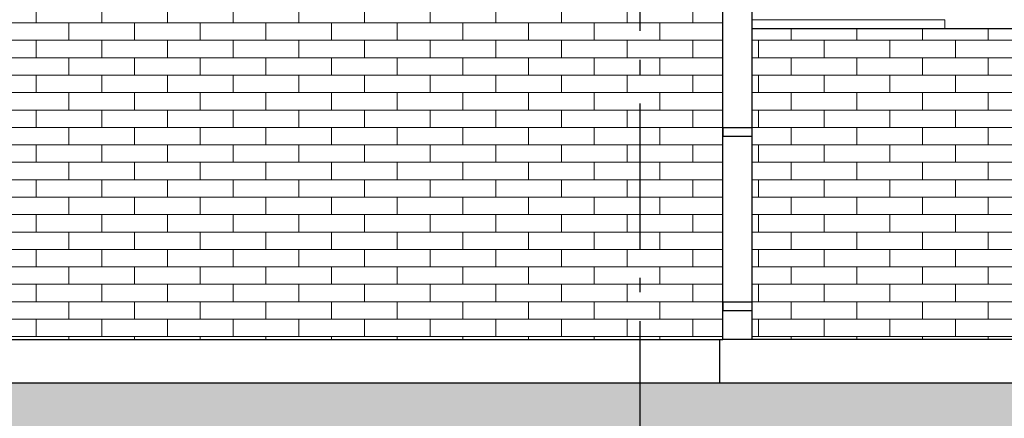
# Model space of a CAD drawing. Header units: millimetres. Extents: x -7120 to 52770, y -970 to 11565.
# Tile 20 of 24: x 41676 to 45067, y 3379 to 4751. Entities that reach past the tile are written whole.
import ezdxf
from ezdxf.enums import TextEntityAlignment as Align

# ---------------------------------------------------------------- set-up
doc = ezdxf.new("R2010")
doc.units = ezdxf.units.MM
doc.header["$LTSCALE"] = 0.5
doc.header["$MEASUREMENT"] = 0
doc.linetypes.add('Akselinje', pattern=[1500, 1000, -200, 100, -200])
doc.linetypes.add('PLINE', pattern=[0])
for name, color, linetype in [('216- Direkte fundamentering', 7, 'Continuous'), ('232- Ikke-bærende yttervegger', 7, 'Continuous'), ('265- Gesimser_ takrenner og nedløp(Nye konstruksjoner)', 7, 'Continuous'), ('71-- Bearbeidet terreng', 7, 'Continuous'), ('71-- Bearbeidet terreng (Skravur)', 7, 'Continuous'), ('82-- Modullinjer', 7, 'Continuous')]:
    doc.layers.add(name, color=color, linetype=linetype)
doc.layers.add('234- Vinduer_ dører_ porter(Nye konstruksjoner)', color=7, linetype='Continuous', lineweight=0)
doc.layers.add('235- Utvendig kledning og overflate', color=7, linetype='Continuous', lineweight=0)
doc.styles.add('GENERATED_STYLE_1', font='arial.ttf')

# ---------------------------------------------------------------- blocks, each defined once
blk = doc.blocks.new('*X2')
at = {"layer": '235- Utvendig kledning og overflate', "linetype": 'PLINE'}
for p, q in [((41732.1, 4740), (41732.1, 4800)), ((41958.2, 4740), (41958.2, 4800)), ((42184.4, 4740), (42184.4, 4800)), ((42410.6, 4740), (42410.6, 4800)), ((42636.8, 4740), (42636.8, 4800)), ((42863, 4740), (42863, 4800)), ((43089.2, 4740), (43089.2, 4800)), ((43315.4, 4740), (43315.4, 4800)), ((43541.6, 4740), (43541.6, 4800)), ((43767.8, 4740), (43767.8, 4800)), ((43994, 4740), (43994, 4800)), ((41845.1, 4740), (41619, 4740)), ((42071.3, 4740), (41845.1, 4740)), ((41845.1, 4680), (41845.1, 4740)), ((41845.1, 4680), (41845.1, 4740)), ((42297.5, 4740), (42071.3, 4740)), ((42071.3, 4680), (42071.3, 4740)), ((42071.3, 4680), (42071.3, 4740)), ((42523.7, 4740), (42297.5, 4740)), ((42297.5, 4680), (42297.5, 4740)), ((42297.5, 4680), (42297.5, 4740)), ((42749.9, 4740), (42523.7, 4740)), ((42523.7, 4680), (42523.7, 4740)), ((42523.7, 4680), (42523.7, 4740)), ((42976.1, 4740), (42749.9, 4740)), ((42749.9, 4680), (42749.9, 4740)), ((42749.9, 4680), (42749.9, 4740)), ((43202.3, 4740), (42976.1, 4740)), ((42976.1, 4680), (42976.1, 4740)), ((42976.1, 4680), (42976.1, 4740)), ((43428.5, 4740), (43202.3, 4740)), ((43202.3, 4680), (43202.3, 4740)), ((43202.3, 4680), (43202.3, 4740)), ((43654.7, 4740), (43428.5, 4740)), ((43428.5, 4680), (43428.5, 4740)), ((43428.5, 4680), (43428.5, 4740)), ((43880.9, 4740), (43654.7, 4740)), ((43654.7, 4680), (43654.7, 4740)), ((43654.7, 4680), (43654.7, 4740)), ((44096.9, 4740), (43880.9, 4740)), ((43880.9, 4680), (43880.9, 4740)), ((43880.9, 4680), (43880.9, 4740)), ((41619, 4680), (41845.1, 4680)), ((41732.1, 4620), (41732.1, 4680)), ((41845.1, 4680), (42071.3, 4680)), ((41958.2, 4620), (41958.2, 4680)), ((42071.3, 4680), (42297.5, 4680)), ((42184.4, 4620), (42184.4, 4680)), ((42297.5, 4680), (42523.7, 4680)), ((42410.6, 4620), (42410.6, 4680)), ((42523.7, 4680), (42749.9, 4680)), ((42636.8, 4620), (42636.8, 4680)), ((42749.9, 4680), (42976.1, 4680)), ((42863, 4620), (42863, 4680)), ((42976.1, 4680), (43202.3, 4680)), ((43089.2, 4620), (43089.2, 4680)), ((43202.3, 4680), (43428.5, 4680)), ((43315.4, 4620), (43315.4, 4680)), ((43428.5, 4680), (43654.7, 4680)), ((43541.6, 4620), (43541.6, 4680)), ((43654.7, 4680), (43880.9, 4680)), ((43767.8, 4620), (43767.8, 4680)), ((43880.9, 4680), (44096.9, 4680)), ((43994, 4620), (43994, 4680)), ((41845.1, 4620), (41619, 4620)), ((42071.3, 4620), (41845.1, 4620)), ((41845.1, 4560), (41845.1, 4620)), ((41845.1, 4560), (41845.1, 4620)), ((42297.5, 4620), (42071.3, 4620)), ((42071.3, 4560), (42071.3, 4620)), ((42071.3, 4560), (42071.3, 4620)), ((42523.7, 4620), (42297.5, 4620)), ((42297.5, 4560), (42297.5, 4620)), ((42297.5, 4560), (42297.5, 4620)), ((42749.9, 4620), (42523.7, 4620)), ((42523.7, 4560), (42523.7, 4620)), ((42523.7, 4560), (42523.7, 4620)), ((42976.1, 4620), (42749.9, 4620)), ((42749.9, 4560), (42749.9, 4620)), ((42749.9, 4560), (42749.9, 4620)), ((43202.3, 4620), (42976.1, 4620)), ((42976.1, 4560), (42976.1, 4620)), ((42976.1, 4560), (42976.1, 4620)), ((43428.5, 4620), (43202.3, 4620)), ((43202.3, 4560), (43202.3, 4620)), ((43202.3, 4560), (43202.3, 4620)), ((43654.7, 4620), (43428.5, 4620)), ((43428.5, 4560), (43428.5, 4620)), ((43428.5, 4560), (43428.5, 4620)), ((43880.9, 4620), (43654.7, 4620)), ((43654.7, 4560), (43654.7, 4620)), ((43654.7, 4560), (43654.7, 4620)), ((44096.9, 4620), (43880.9, 4620)), ((43880.9, 4560), (43880.9, 4620)), ((43880.9, 4560), (43880.9, 4620)), ((41619, 4560), (41845.1, 4560)), ((41732.1, 4500), (41732.1, 4560)), ((41845.1, 4560), (42071.3, 4560)), ((41958.2, 4500), (41958.2, 4560)), ((42071.3, 4560), (42297.5, 4560)), ((42184.4, 4500), (42184.4, 4560)), ((42297.5, 4560), (42523.7, 4560)), ((42410.6, 4500), (42410.6, 4560)), ((42523.7, 4560), (42749.9, 4560)), ((42636.8, 4500), (42636.8, 4560)), ((42749.9, 4560), (42976.1, 4560)), ((42863, 4500), (42863, 4560)), ((42976.1, 4560), (43202.3, 4560)), ((43089.2, 4500), (43089.2, 4560)), ((43202.3, 4560), (43428.5, 4560)), ((43315.4, 4500), (43315.4, 4560)), ((43428.5, 4560), (43654.7, 4560)), ((43541.6, 4500), (43541.6, 4560)), ((43654.7, 4560), (43880.9, 4560)), ((43767.8, 4500), (43767.8, 4560)), ((43880.9, 4560), (44096.9, 4560)), ((43994, 4500), (43994, 4560)), ((41845.1, 4500), (41619, 4500)), ((42071.3, 4500), (41845.1, 4500)), ((41845.1, 4440), (41845.1, 4500)), ((41845.1, 4440), (41845.1, 4500)), ((42297.5, 4500), (42071.3, 4500)), ((42071.3, 4440), (42071.3, 4500)), ((42071.3, 4440), (42071.3, 4500)), ((42523.7, 4500), (42297.5, 4500)), ((42297.5, 4440), (42297.5, 4500)), ((42297.5, 4440), (42297.5, 4500)), ((42749.9, 4500), (42523.7, 4500)), ((42523.7, 4440), (42523.7, 4500)), ((42523.7, 4440), (42523.7, 4500)), ((42976.1, 4500), (42749.9, 4500)), ((42749.9, 4440), (42749.9, 4500)), ((42749.9, 4440), (42749.9, 4500)), ((43202.3, 4500), (42976.1, 4500)), ((42976.1, 4440), (42976.1, 4500)), ((42976.1, 4440), (42976.1, 4500)), ((43428.5, 4500), (43202.3, 4500)), ((43202.3, 4440), (43202.3, 4500)), ((43202.3, 4440), (43202.3, 4500)), ((43654.7, 4500), (43428.5, 4500)), ((43428.5, 4440), (43428.5, 4500)), ((43428.5, 4440), (43428.5, 4500)), ((43880.9, 4500), (43654.7, 4500)), ((43654.7, 4440), (43654.7, 4500)), ((43654.7, 4440), (43654.7, 4500)), ((44096.9, 4500), (43880.9, 4500)), ((43880.9, 4440), (43880.9, 4500)), ((43880.9, 4440), (43880.9, 4500)), ((41619, 4440), (41845.1, 4440)), ((41732.1, 4380), (41732.1, 4440)), ((41845.1, 4440), (42071.3, 4440)), ((41958.2, 4380), (41958.2, 4440)), ((42071.3, 4440), (42297.5, 4440)), ((42184.4, 4380), (42184.4, 4440)), ((42297.5, 4440), (42523.7, 4440)), ((42410.6, 4380), (42410.6, 4440)), ((42523.7, 4440), (42749.9, 4440)), ((42636.8, 4380), (42636.8, 4440)), ((42749.9, 4440), (42976.1, 4440)), ((42863, 4380), (42863, 4440)), ((42976.1, 4440), (43202.3, 4440)), ((43089.2, 4380), (43089.2, 4440)), ((43202.3, 4440), (43428.5, 4440)), ((43315.4, 4380), (43315.4, 4440)), ((43428.5, 4440), (43654.7, 4440)), ((43541.6, 4380), (43541.6, 4440)), ((43654.7, 4440), (43880.9, 4440)), ((43767.8, 4380), (43767.8, 4440)), ((43880.9, 4440), (44096.9, 4440)), ((43994, 4380), (43994, 4440)), ((41845.1, 4380), (41619, 4380)), ((42071.3, 4380), (41845.1, 4380)), ((41845.1, 4320), (41845.1, 4380)), ((41845.1, 4320), (41845.1, 4380)), ((42297.5, 4380), (42071.3, 4380)), ((42071.3, 4320), (42071.3, 4380)), ((42071.3, 4320), (42071.3, 4380)), ((42523.7, 4380), (42297.5, 4380)), ((42297.5, 4320), (42297.5, 4380)), ((42297.5, 4320), (42297.5, 4380)), ((42749.9, 4380), (42523.7, 4380)), ((42523.7, 4320), (42523.7, 4380)), ((42523.7, 4320), (42523.7, 4380)), ((42976.1, 4380), (42749.9, 4380)), ((42749.9, 4320), (42749.9, 4380)), ((42749.9, 4320), (42749.9, 4380)), ((43202.3, 4380), (42976.1, 4380)), ((42976.1, 4320), (42976.1, 4380)), ((42976.1, 4320), (42976.1, 4380)), ((43428.5, 4380), (43202.3, 4380)), ((43202.3, 4320), (43202.3, 4380)), ((43202.3, 4320), (43202.3, 4380)), ((43654.7, 4380), (43428.5, 4380)), ((43428.5, 4320), (43428.5, 4380)), ((43428.5, 4320), (43428.5, 4380)), ((43880.9, 4380), (43654.7, 4380)), ((43654.7, 4320), (43654.7, 4380)), ((43654.7, 4320), (43654.7, 4380)), ((44096.9, 4380), (43880.9, 4380)), ((43880.9, 4320), (43880.9, 4380)), ((43880.9, 4320), (43880.9, 4380)), ((41619, 4320), (41845.1, 4320)), ((41732.1, 4260), (41732.1, 4320)), ((41845.1, 4320), (42071.3, 4320)), ((41958.2, 4260), (41958.2, 4320)), ((42071.3, 4320), (42297.5, 4320)), ((42184.4, 4260), (42184.4, 4320)), ((42297.5, 4320), (42523.7, 4320)), ((42410.6, 4260), (42410.6, 4320)), ((42523.7, 4320), (42749.9, 4320)), ((42636.8, 4260), (42636.8, 4320)), ((42749.9, 4320), (42976.1, 4320)), ((42863, 4260), (42863, 4320)), ((42976.1, 4320), (43202.3, 4320)), ((43089.2, 4260), (43089.2, 4320)), ((43202.3, 4320), (43428.5, 4320)), ((43315.4, 4260), (43315.4, 4320)), ((43428.5, 4320), (43654.7, 4320)), ((43541.6, 4260), (43541.6, 4320)), ((43654.7, 4320), (43880.9, 4320)), ((43767.8, 4260), (43767.8, 4320)), ((43880.9, 4320), (44096.9, 4320)), ((43994, 4260), (43994, 4320)), ((41845.1, 4260), (41619, 4260)), ((42071.3, 4260), (41845.1, 4260)), ((41845.1, 4200), (41845.1, 4260)), ((41845.1, 4200), (41845.1, 4260)), ((42297.5, 4260), (42071.3, 4260)), ((42071.3, 4200), (42071.3, 4260)), ((42071.3, 4200), (42071.3, 4260)), ((42523.7, 4260), (42297.5, 4260)), ((42297.5, 4200), (42297.5, 4260)), ((42297.5, 4200), (42297.5, 4260)), ((42749.9, 4260), (42523.7, 4260)), ((42523.7, 4200), (42523.7, 4260)), ((42523.7, 4200), (42523.7, 4260)), ((42976.1, 4260), (42749.9, 4260)), ((42749.9, 4200), (42749.9, 4260)), ((42749.9, 4200), (42749.9, 4260)), ((43202.3, 4260), (42976.1, 4260)), ((42976.1, 4200), (42976.1, 4260)), ((42976.1, 4200), (42976.1, 4260)), ((43428.5, 4260), (43202.3, 4260)), ((43202.3, 4200), (43202.3, 4260)), ((43202.3, 4200), (43202.3, 4260)), ((43654.7, 4260), (43428.5, 4260)), ((43428.5, 4200), (43428.5, 4260)), ((43428.5, 4200), (43428.5, 4260)), ((43880.9, 4260), (43654.7, 4260)), ((43654.7, 4200), (43654.7, 4260)), ((43654.7, 4200), (43654.7, 4260)), ((44096.9, 4260), (43880.9, 4260)), ((43880.9, 4200), (43880.9, 4260)), ((43880.9, 4200), (43880.9, 4260)), ((41619, 4200), (41845.1, 4200)), ((41732.1, 4140), (41732.1, 4200)), ((41845.1, 4200), (42071.3, 4200)), ((41958.2, 4140), (41958.2, 4200)), ((42071.3, 4200), (42297.5, 4200)), ((42184.4, 4140), (42184.4, 4200)), ((42297.5, 4200), (42523.7, 4200)), ((42410.6, 4140), (42410.6, 4200)), ((42523.7, 4200), (42749.9, 4200)), ((42636.8, 4140), (42636.8, 4200)), ((42749.9, 4200), (42976.1, 4200)), ((42863, 4140), (42863, 4200)), ((42976.1, 4200), (43202.3, 4200)), ((43089.2, 4140), (43089.2, 4200)), ((43202.3, 4200), (43428.5, 4200)), ((43315.4, 4140), (43315.4, 4200)), ((43428.5, 4200), (43654.7, 4200)), ((43541.6, 4140), (43541.6, 4200)), ((43654.7, 4200), (43880.9, 4200)), ((43767.8, 4140), (43767.8, 4200)), ((43880.9, 4200), (44096.9, 4200)), ((43994, 4140), (43994, 4200)), ((41845.1, 4140), (41619, 4140)), ((42071.3, 4140), (41845.1, 4140)), ((41845.1, 4080), (41845.1, 4140)), ((41845.1, 4080), (41845.1, 4140)), ((42297.5, 4140), (42071.3, 4140)), ((42071.3, 4080), (42071.3, 4140)), ((42071.3, 4080), (42071.3, 4140)), ((42523.7, 4140), (42297.5, 4140)), ((42297.5, 4080), (42297.5, 4140)), ((42297.5, 4080), (42297.5, 4140)), ((42749.9, 4140), (42523.7, 4140)), ((42523.7, 4080), (42523.7, 4140)), ((42523.7, 4080), (42523.7, 4140)), ((42976.1, 4140), (42749.9, 4140)), ((42749.9, 4080), (42749.9, 4140)), ((42749.9, 4080), (42749.9, 4140)), ((43202.3, 4140), (42976.1, 4140)), ((42976.1, 4080), (42976.1, 4140)), ((42976.1, 4080), (42976.1, 4140)), ((43428.5, 4140), (43202.3, 4140)), ((43202.3, 4080), (43202.3, 4140)), ((43202.3, 4080), (43202.3, 4140)), ((43654.7, 4140), (43428.5, 4140)), ((43428.5, 4080), (43428.5, 4140)), ((43428.5, 4080), (43428.5, 4140)), ((43880.9, 4140), (43654.7, 4140)), ((43654.7, 4080), (43654.7, 4140)), ((43654.7, 4080), (43654.7, 4140)), ((44096.9, 4140), (43880.9, 4140)), ((43880.9, 4080), (43880.9, 4140)), ((43880.9, 4080), (43880.9, 4140)), ((41619, 4080), (41845.1, 4080)), ((41732.1, 4020), (41732.1, 4080)), ((41845.1, 4080), (42071.3, 4080)), ((41958.2, 4020), (41958.2, 4080)), ((42071.3, 4080), (42297.5, 4080)), ((42184.4, 4020), (42184.4, 4080)), ((42297.5, 4080), (42523.7, 4080)), ((42410.6, 4020), (42410.6, 4080)), ((42523.7, 4080), (42749.9, 4080)), ((42636.8, 4020), (42636.8, 4080)), ((42749.9, 4080), (42976.1, 4080)), ((42863, 4020), (42863, 4080)), ((42976.1, 4080), (43202.3, 4080)), ((43089.2, 4020), (43089.2, 4080)), ((43202.3, 4080), (43428.5, 4080)), ((43315.4, 4020), (43315.4, 4080)), ((43428.5, 4080), (43654.7, 4080)), ((43541.6, 4020), (43541.6, 4080)), ((43654.7, 4080), (43880.9, 4080)), ((43767.8, 4020), (43767.8, 4080)), ((43880.9, 4080), (44096.9, 4080)), ((43994, 4020), (43994, 4080)), ((41845.1, 4020), (41619, 4020)), ((42071.3, 4020), (41845.1, 4020)), ((41845.1, 3960), (41845.1, 4020)), ((41845.1, 3960), (41845.1, 4020)), ((42297.5, 4020), (42071.3, 4020)), ((42071.3, 3960), (42071.3, 4020)), ((42071.3, 3960), (42071.3, 4020)), ((42523.7, 4020), (42297.5, 4020)), ((42297.5, 3960), (42297.5, 4020)), ((42297.5, 3960), (42297.5, 4020)), ((42749.9, 4020), (42523.7, 4020)), ((42523.7, 3960), (42523.7, 4020)), ((42523.7, 3960), (42523.7, 4020)), ((42976.1, 4020), (42749.9, 4020)), ((42749.9, 3960), (42749.9, 4020)), ((42749.9, 3960), (42749.9, 4020)), ((43202.3, 4020), (42976.1, 4020)), ((42976.1, 3960), (42976.1, 4020)), ((42976.1, 3960), (42976.1, 4020)), ((43428.5, 4020), (43202.3, 4020)), ((43202.3, 3960), (43202.3, 4020)), ((43202.3, 3960), (43202.3, 4020)), ((43654.7, 4020), (43428.5, 4020)), ((43428.5, 3960), (43428.5, 4020)), ((43428.5, 3960), (43428.5, 4020)), ((43880.9, 4020), (43654.7, 4020)), ((43654.7, 3960), (43654.7, 4020)), ((43654.7, 3960), (43654.7, 4020)), ((44096.9, 4020), (43880.9, 4020)), ((43880.9, 3960), (43880.9, 4020)), ((43880.9, 3960), (43880.9, 4020)), ((41619, 3960), (41845.1, 3960)), ((41732.1, 3900), (41732.1, 3960)), ((41845.1, 3960), (42071.3, 3960)), ((41958.2, 3900), (41958.2, 3960)), ((42071.3, 3960), (42297.5, 3960)), ((42184.4, 3900), (42184.4, 3960)), ((42297.5, 3960), (42523.7, 3960)), ((42410.6, 3900), (42410.6, 3960)), ((42523.7, 3960), (42749.9, 3960)), ((42636.8, 3900), (42636.8, 3960)), ((42749.9, 3960), (42976.1, 3960)), ((42863, 3900), (42863, 3960)), ((42976.1, 3960), (43202.3, 3960)), ((43089.2, 3900), (43089.2, 3960)), ((43202.3, 3960), (43428.5, 3960)), ((43315.4, 3900), (43315.4, 3960)), ((43428.5, 3960), (43654.7, 3960)), ((43541.6, 3900), (43541.6, 3960)), ((43654.7, 3960), (43880.9, 3960)), ((43767.8, 3900), (43767.8, 3960)), ((43880.9, 3960), (44096.9, 3960)), ((43994, 3900), (43994, 3960)), ((41845.1, 3900), (41619, 3900)), ((42071.3, 3900), (41845.1, 3900)), ((41845.1, 3840), (41845.1, 3900)), ((41845.1, 3840), (41845.1, 3900)), ((42297.5, 3900), (42071.3, 3900)), ((42071.3, 3840), (42071.3, 3900)), ((42071.3, 3840), (42071.3, 3900)), ((42523.7, 3900), (42297.5, 3900)), ((42297.5, 3840), (42297.5, 3900)), ((42297.5, 3840), (42297.5, 3900)), ((42749.9, 3900), (42523.7, 3900)), ((42523.7, 3840), (42523.7, 3900)), ((42523.7, 3840), (42523.7, 3900)), ((42976.1, 3900), (42749.9, 3900)), ((42749.9, 3840), (42749.9, 3900)), ((42749.9, 3840), (42749.9, 3900)), ((43202.3, 3900), (42976.1, 3900)), ((42976.1, 3840), (42976.1, 3900)), ((42976.1, 3840), (42976.1, 3900)), ((43428.5, 3900), (43202.3, 3900)), ((43202.3, 3840), (43202.3, 3900)), ((43202.3, 3840), (43202.3, 3900)), ((43654.7, 3900), (43428.5, 3900)), ((43428.5, 3840), (43428.5, 3900)), ((43428.5, 3840), (43428.5, 3900)), ((43880.9, 3900), (43654.7, 3900)), ((43654.7, 3840), (43654.7, 3900)), ((43654.7, 3840), (43654.7, 3900)), ((44096.9, 3900), (43880.9, 3900)), ((43880.9, 3840), (43880.9, 3900)), ((43880.9, 3840), (43880.9, 3900)), ((41619, 3840), (41845.1, 3840)), ((41732.1, 3780), (41732.1, 3840)), ((41845.1, 3840), (42071.3, 3840)), ((41958.2, 3780), (41958.2, 3840)), ((42071.3, 3840), (42297.5, 3840)), ((42184.4, 3780), (42184.4, 3840)), ((42297.5, 3840), (42523.7, 3840)), ((42410.6, 3780), (42410.6, 3840)), ((42523.7, 3840), (42749.9, 3840)), ((42636.8, 3780), (42636.8, 3840)), ((42749.9, 3840), (42976.1, 3840)), ((42863, 3780), (42863, 3840)), ((42976.1, 3840), (43202.3, 3840)), ((43089.2, 3780), (43089.2, 3840)), ((43202.3, 3840), (43428.5, 3840)), ((43315.4, 3780), (43315.4, 3840)), ((43428.5, 3840), (43654.7, 3840)), ((43541.6, 3780), (43541.6, 3840)), ((43654.7, 3840), (43880.9, 3840)), ((43767.8, 3780), (43767.8, 3840)), ((43880.9, 3840), (44096.9, 3840)), ((43994, 3780), (43994, 3840)), ((41845.1, 3780), (41619, 3780)), ((42071.3, 3780), (41845.1, 3780)), ((41845.1, 3720), (41845.1, 3780)), ((41845.1, 3720), (41845.1, 3780)), ((42297.5, 3780), (42071.3, 3780)), ((42071.3, 3720), (42071.3, 3780)), ((42071.3, 3720), (42071.3, 3780)), ((42523.7, 3780), (42297.5, 3780)), ((42297.5, 3720), (42297.5, 3780)), ((42297.5, 3720), (42297.5, 3780)), ((42749.9, 3780), (42523.7, 3780)), ((42523.7, 3720), (42523.7, 3780)), ((42523.7, 3720), (42523.7, 3780)), ((42976.1, 3780), (42749.9, 3780)), ((42749.9, 3720), (42749.9, 3780)), ((42749.9, 3720), (42749.9, 3780)), ((43202.3, 3780), (42976.1, 3780)), ((42976.1, 3720), (42976.1, 3780)), ((42976.1, 3720), (42976.1, 3780)), ((43428.5, 3780), (43202.3, 3780)), ((43202.3, 3720), (43202.3, 3780)), ((43202.3, 3720), (43202.3, 3780)), ((43654.7, 3780), (43428.5, 3780)), ((43428.5, 3720), (43428.5, 3780)), ((43428.5, 3720), (43428.5, 3780)), ((43880.9, 3780), (43654.7, 3780)), ((43654.7, 3720), (43654.7, 3780)), ((43654.7, 3720), (43654.7, 3780)), ((44096.9, 3780), (43880.9, 3780)), ((43880.9, 3720), (43880.9, 3780)), ((43880.9, 3720), (43880.9, 3780)), ((41619, 3720), (41845.1, 3720)), ((41732.1, 3660), (41732.1, 3720)), ((41845.1, 3720), (42071.3, 3720)), ((41958.2, 3660), (41958.2, 3720)), ((42071.3, 3720), (42297.5, 3720)), ((42184.4, 3660), (42184.4, 3720)), ((42297.5, 3720), (42523.7, 3720)), ((42410.6, 3660), (42410.6, 3720)), ((42523.7, 3720), (42749.9, 3720)), ((42636.8, 3660), (42636.8, 3720)), ((42749.9, 3720), (42976.1, 3720)), ((42863, 3660), (42863, 3720)), ((42976.1, 3720), (43202.3, 3720)), ((43089.2, 3660), (43089.2, 3720)), ((43202.3, 3720), (43428.5, 3720)), ((43315.4, 3660), (43315.4, 3720)), ((43428.5, 3720), (43654.7, 3720)), ((43541.6, 3660), (43541.6, 3720)), ((43654.7, 3720), (43880.9, 3720)), ((43767.8, 3660), (43767.8, 3720)), ((43880.9, 3720), (44096.9, 3720)), ((43994, 3660), (43994, 3720)), ((41845.1, 3660), (41619, 3660)), ((42071.3, 3660), (41845.1, 3660)), ((41845.1, 3650), (41845.1, 3660)), ((41845.1, 3650), (41845.1, 3660)), ((42297.5, 3660), (42071.3, 3660)), ((42071.3, 3650), (42071.3, 3660)), ((42071.3, 3650), (42071.3, 3660)), ((42523.7, 3660), (42297.5, 3660)), ((42297.5, 3650), (42297.5, 3660)), ((42297.5, 3650), (42297.5, 3660)), ((42749.9, 3660), (42523.7, 3660)), ((42523.7, 3650), (42523.7, 3660)), ((42523.7, 3650), (42523.7, 3660)), ((42976.1, 3660), (42749.9, 3660)), ((42749.9, 3650), (42749.9, 3660)), ((42749.9, 3650), (42749.9, 3660)), ((43202.3, 3660), (42976.1, 3660)), ((42976.1, 3650), (42976.1, 3660)), ((42976.1, 3650), (42976.1, 3660)), ((43428.5, 3660), (43202.3, 3660)), ((43202.3, 3650), (43202.3, 3660)), ((43202.3, 3650), (43202.3, 3660)), ((43654.7, 3660), (43428.5, 3660)), ((43428.5, 3650), (43428.5, 3660)), ((43428.5, 3650), (43428.5, 3660)), ((43880.9, 3660), (43654.7, 3660)), ((43654.7, 3650), (43654.7, 3660)), ((43654.7, 3650), (43654.7, 3660)), ((44096.9, 3660), (43880.9, 3660)), ((43880.9, 3650), (43880.9, 3660)), ((43880.9, 3650), (43880.9, 3660))]:
    blk.add_line(p, q, dxfattribs=at)
blk = doc.blocks.new('*X3')
at = {"layer": '235- Utvendig kledning og overflate', "linetype": 'PLINE'}
for p, q in [((44333.2, 4680), (44333.2, 4720)), ((44333.2, 4680), (44333.2, 4720)), ((44559.4, 4680), (44559.4, 4720)), ((44559.4, 4680), (44559.4, 4720)), ((44785.6, 4680), (44785.6, 4720)), ((44785.6, 4680), (44785.6, 4720)), ((45011.8, 4680), (45011.8, 4720)), ((45011.8, 4680), (45011.8, 4720)), ((45238, 4680), (45238, 4720)), ((45238, 4680), (45238, 4720)), ((44333.2, 4680), (44196.9, 4680)), ((44220.1, 4620), (44220.1, 4680)), ((44559.4, 4680), (44333.2, 4680)), ((44446.3, 4620), (44446.3, 4680)), ((44785.6, 4680), (44559.4, 4680)), ((44672.5, 4620), (44672.5, 4680)), ((45011.8, 4680), (44785.6, 4680)), ((44898.7, 4620), (44898.7, 4680)), ((45238, 4680), (45011.8, 4680)), ((45124.9, 4620), (45124.9, 4680)), ((45296.9, 4680), (45238, 4680)), ((44196.9, 4620), (44333.2, 4620)), ((44333.2, 4620), (44559.4, 4620)), ((44333.2, 4560), (44333.2, 4620)), ((44333.2, 4560), (44333.2, 4620)), ((44559.4, 4620), (44785.6, 4620)), ((44559.4, 4560), (44559.4, 4620)), ((44559.4, 4560), (44559.4, 4620)), ((44785.6, 4620), (45011.8, 4620)), ((44785.6, 4560), (44785.6, 4620)), ((44785.6, 4560), (44785.6, 4620)), ((45011.8, 4620), (45238, 4620)), ((45011.8, 4560), (45011.8, 4620)), ((45011.8, 4560), (45011.8, 4620)), ((45238, 4620), (45296.9, 4620)), ((45238, 4560), (45238, 4620)), ((45238, 4560), (45238, 4620)), ((44333.2, 4560), (44196.9, 4560)), ((44220.1, 4500), (44220.1, 4560)), ((44559.4, 4560), (44333.2, 4560)), ((44446.3, 4500), (44446.3, 4560)), ((44785.6, 4560), (44559.4, 4560)), ((44672.5, 4500), (44672.5, 4560)), ((45011.8, 4560), (44785.6, 4560)), ((44898.7, 4500), (44898.7, 4560)), ((45238, 4560), (45011.8, 4560)), ((45124.9, 4500), (45124.9, 4560)), ((45296.9, 4560), (45238, 4560)), ((44196.9, 4500), (44333.2, 4500)), ((44333.2, 4500), (44559.4, 4500)), ((44333.2, 4440), (44333.2, 4500)), ((44333.2, 4440), (44333.2, 4500)), ((44559.4, 4500), (44785.6, 4500)), ((44559.4, 4440), (44559.4, 4500)), ((44559.4, 4440), (44559.4, 4500)), ((44785.6, 4500), (45011.8, 4500)), ((44785.6, 4440), (44785.6, 4500)), ((44785.6, 4440), (44785.6, 4500)), ((45011.8, 4500), (45238, 4500)), ((45011.8, 4440), (45011.8, 4500)), ((45011.8, 4440), (45011.8, 4500)), ((45238, 4500), (45296.9, 4500)), ((45238, 4440), (45238, 4500)), ((45238, 4440), (45238, 4500)), ((44333.2, 4440), (44196.9, 4440)), ((44220.1, 4380), (44220.1, 4440)), ((44559.4, 4440), (44333.2, 4440)), ((44446.3, 4380), (44446.3, 4440)), ((44785.6, 4440), (44559.4, 4440)), ((44672.5, 4380), (44672.5, 4440)), ((45011.8, 4440), (44785.6, 4440)), ((44898.7, 4380), (44898.7, 4440)), ((45238, 4440), (45011.8, 4440)), ((45124.9, 4380), (45124.9, 4440)), ((45296.9, 4440), (45238, 4440)), ((44199, 4380), (44333.2, 4380)), ((44333.2, 4380), (44559.4, 4380)), ((44333.2, 4320), (44333.2, 4380)), ((44333.2, 4320), (44333.2, 4380)), ((44559.4, 4380), (44785.6, 4380)), ((44559.4, 4320), (44559.4, 4380)), ((44559.4, 4320), (44559.4, 4380)), ((44785.6, 4380), (45011.8, 4380)), ((44785.6, 4320), (44785.6, 4380)), ((44785.6, 4320), (44785.6, 4380)), ((45011.8, 4380), (45238, 4380)), ((45011.8, 4320), (45011.8, 4380)), ((45011.8, 4320), (45011.8, 4380)), ((45238, 4380), (45296.9, 4380)), ((45238, 4320), (45238, 4380)), ((45238, 4320), (45238, 4380)), ((44333.2, 4320), (44196.9, 4320)), ((44220.1, 4260), (44220.1, 4320)), ((44559.4, 4320), (44333.2, 4320)), ((44446.3, 4260), (44446.3, 4320)), ((44785.6, 4320), (44559.4, 4320)), ((44672.5, 4260), (44672.5, 4320)), ((45011.8, 4320), (44785.6, 4320)), ((44898.7, 4260), (44898.7, 4320)), ((45238, 4320), (45011.8, 4320)), ((45124.9, 4260), (45124.9, 4320)), ((45296.9, 4320), (45238, 4320)), ((44196.9, 4260), (44333.2, 4260)), ((44333.2, 4260), (44559.4, 4260)), ((44333.2, 4200), (44333.2, 4260)), ((44333.2, 4200), (44333.2, 4260)), ((44559.4, 4260), (44785.6, 4260)), ((44559.4, 4200), (44559.4, 4260)), ((44559.4, 4200), (44559.4, 4260)), ((44785.6, 4260), (45011.8, 4260)), ((44785.6, 4200), (44785.6, 4260)), ((44785.6, 4200), (44785.6, 4260)), ((45011.8, 4260), (45238, 4260)), ((45011.8, 4200), (45011.8, 4260)), ((45011.8, 4200), (45011.8, 4260)), ((45238, 4260), (45296.9, 4260)), ((45238, 4200), (45238, 4260)), ((45238, 4200), (45238, 4260)), ((44333.2, 4200), (44196.9, 4200)), ((44220.1, 4140), (44220.1, 4200)), ((44559.4, 4200), (44333.2, 4200)), ((44446.3, 4140), (44446.3, 4200)), ((44785.6, 4200), (44559.4, 4200)), ((44672.5, 4140), (44672.5, 4200)), ((45011.8, 4200), (44785.6, 4200)), ((44898.7, 4140), (44898.7, 4200)), ((45238, 4200), (45011.8, 4200)), ((45124.9, 4140), (45124.9, 4200)), ((45296.9, 4200), (45238, 4200)), ((44196.9, 4140), (44333.2, 4140)), ((44333.2, 4140), (44559.4, 4140)), ((44333.2, 4080), (44333.2, 4140)), ((44333.2, 4080), (44333.2, 4140)), ((44559.4, 4140), (44785.6, 4140)), ((44559.4, 4080), (44559.4, 4140)), ((44559.4, 4080), (44559.4, 4140)), ((44785.6, 4140), (45011.8, 4140)), ((44785.6, 4080), (44785.6, 4140)), ((44785.6, 4080), (44785.6, 4140)), ((45011.8, 4140), (45238, 4140)), ((45011.8, 4080), (45011.8, 4140)), ((45011.8, 4080), (45011.8, 4140)), ((45238, 4140), (45296.9, 4140)), ((45238, 4080), (45238, 4140)), ((45238, 4080), (45238, 4140)), ((44333.2, 4080), (44196.9, 4080)), ((44220.1, 4020), (44220.1, 4080)), ((44559.4, 4080), (44333.2, 4080)), ((44446.3, 4020), (44446.3, 4080)), ((44785.6, 4080), (44559.4, 4080)), ((44672.5, 4020), (44672.5, 4080)), ((45011.8, 4080), (44785.6, 4080)), ((44898.7, 4020), (44898.7, 4080)), ((45238, 4080), (45011.8, 4080)), ((45124.9, 4020), (45124.9, 4080)), ((45296.9, 4080), (45238, 4080)), ((44196.9, 4020), (44333.2, 4020)), ((44333.2, 4020), (44559.4, 4020)), ((44333.2, 3960), (44333.2, 4020)), ((44333.2, 3960), (44333.2, 4020)), ((44559.4, 4020), (44785.6, 4020)), ((44559.4, 3960), (44559.4, 4020)), ((44559.4, 3960), (44559.4, 4020)), ((44785.6, 4020), (45011.8, 4020)), ((44785.6, 3960), (44785.6, 4020)), ((44785.6, 3960), (44785.6, 4020)), ((45011.8, 4020), (45238, 4020)), ((45011.8, 3960), (45011.8, 4020)), ((45011.8, 3960), (45011.8, 4020)), ((45238, 4020), (45296.9, 4020)), ((45238, 3960), (45238, 4020)), ((45238, 3960), (45238, 4020)), ((44333.2, 3960), (44196.9, 3960)), ((44220.1, 3900), (44220.1, 3960)), ((44559.4, 3960), (44333.2, 3960)), ((44446.3, 3900), (44446.3, 3960)), ((44785.6, 3960), (44559.4, 3960)), ((44672.5, 3900), (44672.5, 3960)), ((45011.8, 3960), (44785.6, 3960)), ((44898.7, 3900), (44898.7, 3960)), ((45238, 3960), (45011.8, 3960)), ((45124.9, 3900), (45124.9, 3960)), ((45296.9, 3960), (45238, 3960)), ((44196.9, 3900), (44333.2, 3900)), ((44333.2, 3900), (44559.4, 3900)), ((44333.2, 3840), (44333.2, 3900)), ((44333.2, 3840), (44333.2, 3900)), ((44559.4, 3900), (44785.6, 3900)), ((44559.4, 3840), (44559.4, 3900)), ((44559.4, 3840), (44559.4, 3900)), ((44785.6, 3900), (45011.8, 3900)), ((44785.6, 3840), (44785.6, 3900)), ((44785.6, 3840), (44785.6, 3900)), ((45011.8, 3900), (45238, 3900)), ((45011.8, 3840), (45011.8, 3900)), ((45011.8, 3840), (45011.8, 3900)), ((45238, 3900), (45296.9, 3900)), ((45238, 3840), (45238, 3900)), ((45238, 3840), (45238, 3900)), ((44333.2, 3840), (44196.9, 3840)), ((44220.1, 3780), (44220.1, 3840)), ((44559.4, 3840), (44333.2, 3840)), ((44446.3, 3780), (44446.3, 3840)), ((44785.6, 3840), (44559.4, 3840)), ((44672.5, 3780), (44672.5, 3840)), ((45011.8, 3840), (44785.6, 3840)), ((44898.7, 3780), (44898.7, 3840)), ((45238, 3840), (45011.8, 3840)), ((45124.9, 3780), (45124.9, 3840)), ((45296.9, 3840), (45238, 3840)), ((44199, 3780), (44333.2, 3780)), ((44333.2, 3780), (44559.4, 3780)), ((44333.2, 3720), (44333.2, 3780)), ((44333.2, 3720), (44333.2, 3780)), ((44559.4, 3780), (44785.6, 3780)), ((44559.4, 3720), (44559.4, 3780)), ((44559.4, 3720), (44559.4, 3780)), ((44785.6, 3780), (45011.8, 3780)), ((44785.6, 3720), (44785.6, 3780)), ((44785.6, 3720), (44785.6, 3780)), ((45011.8, 3780), (45238, 3780)), ((45011.8, 3720), (45011.8, 3780)), ((45011.8, 3720), (45011.8, 3780)), ((45238, 3780), (45296.9, 3780)), ((45238, 3720), (45238, 3780)), ((45238, 3720), (45238, 3780)), ((44333.2, 3720), (44196.9, 3720)), ((44220.1, 3660), (44220.1, 3720)), ((44559.4, 3720), (44333.2, 3720)), ((44446.3, 3660), (44446.3, 3720)), ((44785.6, 3720), (44559.4, 3720)), ((44672.5, 3660), (44672.5, 3720)), ((45011.8, 3720), (44785.6, 3720)), ((44898.7, 3660), (44898.7, 3720)), ((45238, 3720), (45011.8, 3720)), ((45124.9, 3660), (45124.9, 3720)), ((45296.9, 3720), (45238, 3720)), ((44196.9, 3660), (44333.2, 3660)), ((44333.2, 3660), (44559.4, 3660)), ((44333.2, 3650), (44333.2, 3660)), ((44333.2, 3650), (44333.2, 3660)), ((44559.4, 3660), (44785.6, 3660)), ((44559.4, 3650), (44559.4, 3660)), ((44559.4, 3650), (44559.4, 3660)), ((44785.6, 3660), (45011.8, 3660)), ((44785.6, 3650), (44785.6, 3660)), ((44785.6, 3650), (44785.6, 3660)), ((45011.8, 3660), (45238, 3660)), ((45011.8, 3650), (45011.8, 3660)), ((45011.8, 3650), (45011.8, 3660)), ((45238, 3660), (45296.9, 3660)), ((45238, 3650), (45238, 3660)), ((45238, 3650), (45238, 3660))]:
    blk.add_line(p, q, dxfattribs=at)
blk = doc.blocks.new('Standard grid marker[15]', base_point=(43811.9, 10662.6))
at = {"layer": '82-- Modullinjer', "linetype": 'Akselinje'}
blk.add_line((43811.9, 10462.6), (43811.9, -270), dxfattribs=at)
at = {"layer": '82-- Modullinjer', "style": 'GENERATED_STYLE_1'}
for tag, p in [('AC_MarkerText_1_0', (43811.9, 11000.1)), ('AC_MarkerText_1_1', (43811.9, -632.5))]:
    blk.add_attdef(tag, text='', height=175, rotation=360, dxfattribs=at).set_placement(p, align=Align.TOP_CENTER)

msp = doc.modelspace()

# ---------------------------------------------------------------- hatches: boundary and pattern name
at = {"layer": '71-- Bearbeidet terreng (Skravur)', "linetype": 'Continuous'}
msp.add_hatch(color=256, dxfattribs=at).paths.add_polyline_path([(-7120.4, 3500), (-7120.4, 2500), (52770.3, 2500), (52770.3, 3500)])

# ---------------------------------------------------------------- linework, layer by layer
at = {"layer": '216- Direkte fundamentering', "linetype": 'PLINE'}
msp.add_line((44086.9, 3500), (44086.9, 3650), dxfattribs=at)
at = {"layer": '232- Ikke-bærende yttervegger', "linetype": 'PLINE'}
for p, q in [((44096.9, 3650), (44096.9, 6470)), ((45296.9, 4720), (44196.9, 4720)), ((39349.9, 3650), (44096.9, 3650)), ((45296.9, 3650), (44196.9, 3650))]:
    msp.add_line(p, q, dxfattribs=at)
at = {"layer": '234- Vinduer_ dører_ porter(Nye konstruksjoner)', "linetype": 'PLINE'}
for p, q in [((44196.9, 4750), (44861.9, 4750)), ((44861.9, 4751), (44861.9, 4750)), ((44861.9, 4750), (44861.9, 4720))]:
    msp.add_line(p, q, dxfattribs=at)
at = {"layer": '265- Gesimser_ takrenner og nedløp(Nye konstruksjoner)', "linetype": 'PLINE'}
for p, q in [((44196.9, 4950), (44196.9, 4380)), ((44097, 4380), (44099, 4380)), ((44097, 4350), (44097, 4380)), ((44099, 4380), (44147, 4380)), ((44099, 4350), (44099, 4380)), ((44147, 4380), (44166.9, 4380)), ((44166.9, 4380), (44183.8, 4380)), ((44183.8, 4380), (44195.1, 4380)), ((44195.1, 4380), (44199, 4380)), ((44199, 4350), (44199, 4380)), ((44097, 4350), (44099, 4350)), ((44099, 4350), (44147, 4350)), ((44147, 4350), (44166.9, 4350)), ((44166.9, 4350), (44183.8, 4350)), ((44183.8, 4350), (44195.1, 4350)), ((44195.1, 4350), (44199, 4350)), ((44196.9, 4350), (44196.9, 3780)), ((44097, 3780), (44099, 3780)), ((44097, 3750), (44097, 3780)), ((44099, 3780), (44147, 3780)), ((44099, 3750), (44099, 3780)), ((44147, 3780), (44166.9, 3780)), ((44166.9, 3780), (44183.8, 3780)), ((44183.8, 3780), (44195.1, 3780)), ((44195.1, 3780), (44199, 3780)), ((44199, 3750), (44199, 3780)), ((44097, 3750), (44099, 3750)), ((44099, 3750), (44147, 3750)), ((44147, 3750), (44166.9, 3750)), ((44166.9, 3750), (44183.8, 3750)), ((44183.8, 3750), (44195.1, 3750)), ((44195.1, 3750), (44199, 3750)), ((44196.9, 3750), (44196.9, 3650)), ((44100.7, 3650), (44096.9, 3650)), ((44111.6, 3650), (44100.7, 3650)), ((44127.8, 3650), (44111.6, 3650)), ((44146.9, 3650), (44127.8, 3650)), ((44166.1, 3650), (44146.9, 3650)), ((44182.3, 3650), (44166.1, 3650)), ((44193.1, 3650), (44182.3, 3650)), ((44196.9, 3650), (44193.1, 3650))]:
    msp.add_line(p, q, dxfattribs=at)
at = {"layer": '71-- Bearbeidet terreng', "linetype": 'PLINE'}
msp.add_line((52770.3, 3500), (-7120.4, 3500), dxfattribs=at)

# ---------------------------------------------------------------- block references
at = {"layer": '232- Ikke-bærende yttervegger'}
for name in ['*X2', '*X3']:
    msp.add_blockref(name, (0, 0), dxfattribs=at)
at = {"layer": '82-- Modullinjer', "linetype": 'PLINE'}
msp.add_blockref('Standard grid marker[15]', (43811.9, 10662.6), dxfattribs=at)

doc.saveas('drawing.dxf')
